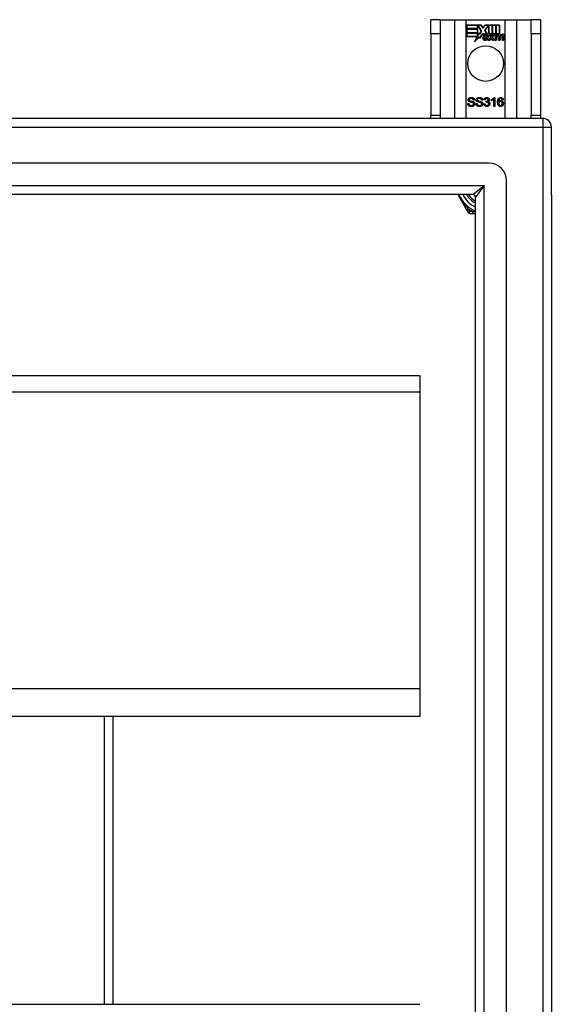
# Model space of a CAD drawing. Header units: inches. Extents: x 96 to 240, y 67 to 108.
# Tile 33 of 33: x 234 to 240, y 97 to 108. Entities that reach past the tile are written whole.
import ezdxf

# ---------------------------------------------------------------- set-up
doc = ezdxf.new("R2010")
doc.units = ezdxf.units.IN
doc.header["$MEASUREMENT"] = 0
doc.layers.add('Visible Edges(ANSI)', color=7, linetype='Continuous', lineweight=25)
doc.layers.add('Visible Tangent Edges(ANSI)', color=7, linetype='Continuous', lineweight=25)

msp = doc.modelspace()

# ---------------------------------------------------------------- linework, layer by layer
at = {"layer": 'Visible Edges(ANSI)'}
for p, q in [((238.838, 107.827), (238.733, 107.827)), ((238.733, 107.671), (238.733, 107.827)), ((238.838, 107.827), (238.838, 107.671)), ((238.838, 107.827), (239.002, 107.827)), ((239.002, 107.827), (239.136, 107.827)), ((239.136, 107.827), (239.579, 107.827)), ((239.141, 107.725), (239.141, 107.765)), ((239.141, 107.765), (239.309, 107.765)), ((239.142, 107.764), (239.142, 107.726)), ((239.308, 107.764), (239.142, 107.764)), ((239.264, 107.726), (239.264, 107.76)), ((239.264, 107.76), (239.269, 107.76)), ((239.268, 107.759), (239.265, 107.759)), ((239.265, 107.759), (239.265, 107.725)), ((239.311, 107.697), (239.268, 107.759)), ((239.269, 107.76), (239.312, 107.697)), ((239.331, 107.731), (239.308, 107.764)), ((239.309, 107.765), (239.331, 107.732)), ((239.331, 107.732), (239.348, 107.765)), ((239.349, 107.764), (239.331, 107.731)), ((239.348, 107.765), (239.432, 107.765)), ((239.348, 107.702), (239.391, 107.76)), ((239.391, 107.759), (239.348, 107.702)), ((239.431, 107.764), (239.349, 107.764)), ((239.391, 107.76), (239.395, 107.76)), ((239.394, 107.759), (239.391, 107.759)), ((239.394, 107.664), (239.394, 107.759)), ((239.395, 107.76), (239.395, 107.665)), ((239.431, 107.646), (239.431, 107.764)), ((239.432, 107.765), (239.432, 107.642)), ((239.437, 107.651), (239.437, 107.765)), ((239.437, 107.765), (239.474, 107.765)), ((239.438, 107.764), (239.438, 107.653)), ((239.473, 107.764), (239.438, 107.764)), ((239.473, 107.665), (239.473, 107.764)), ((239.474, 107.765), (239.474, 107.664)), ((239.479, 107.664), (239.479, 107.765)), ((239.479, 107.765), (239.516, 107.765)), ((239.48, 107.764), (239.48, 107.665)), ((239.516, 107.764), (239.48, 107.764)), ((239.516, 107.765), (239.516, 107.666)), ((239.516, 107.666), (239.516, 107.764)), ((239.579, 107.827), (239.713, 107.827)), ((239.713, 107.827), (239.878, 107.827)), ((239.878, 107.671), (239.878, 107.827)), ((239.983, 107.827), (239.878, 107.827)), ((239.983, 107.827), (239.983, 107.671)), ((238.733, 107.671), (238.733, 106.733)), ((238.838, 107.671), (238.838, 106.733)), ((239.265, 107.725), (239.141, 107.725)), ((239.141, 107.679), (239.141, 107.72)), ((239.141, 107.72), (239.265, 107.72)), ((239.265, 107.679), (239.141, 107.679)), ((239.141, 107.634), (239.141, 107.674)), ((239.141, 107.674), (239.265, 107.674)), ((239.142, 107.726), (239.264, 107.726)), ((239.142, 107.719), (239.142, 107.68)), ((239.264, 107.719), (239.142, 107.719)), ((239.142, 107.68), (239.264, 107.68)), ((239.264, 107.673), (239.142, 107.673)), ((239.142, 107.673), (239.142, 107.634)), ((239.264, 107.68), (239.264, 107.719)), ((239.264, 107.639), (239.264, 107.673)), ((239.265, 107.72), (239.265, 107.679)), ((239.265, 107.674), (239.265, 107.639)), ((239.265, 107.639), (239.266, 107.639)), ((239.266, 107.639), (239.284, 107.675)), ((239.284, 107.672), (239.266, 107.639)), ((239.284, 107.675), (239.286, 107.662)), ((239.286, 107.66), (239.284, 107.672)), ((239.286, 107.662), (239.311, 107.697)), ((239.312, 107.697), (239.286, 107.66)), ((239.289, 107.616), (239.328, 107.671)), ((239.328, 107.669), (239.289, 107.614)), ((239.328, 107.671), (239.337, 107.656)), ((239.337, 107.655), (239.328, 107.669)), ((239.348, 107.702), (239.374, 107.665)), ((239.373, 107.666), (239.348, 107.702)), ((239.422, 107.664), (239.394, 107.664)), ((239.395, 107.665), (239.423, 107.665)), ((239.416, 107.627), (239.399, 107.66)), ((239.399, 107.66), (239.419, 107.66)), ((239.4, 107.66), (239.417, 107.627)), ((239.419, 107.66), (239.4, 107.66)), ((239.419, 107.66), (239.429, 107.637)), ((239.429, 107.637), (239.419, 107.66)), ((239.432, 107.642), (239.422, 107.664)), ((239.423, 107.665), (239.431, 107.646)), ((239.432, 107.637), (239.448, 107.66)), ((239.449, 107.66), (239.432, 107.637)), ((239.446, 107.664), (239.437, 107.651)), ((239.438, 107.653), (239.446, 107.665)), ((239.469, 107.66), (239.438, 107.627)), ((239.438, 107.627), (239.467, 107.66)), ((239.446, 107.665), (239.473, 107.665)), ((239.474, 107.664), (239.446, 107.664)), ((239.448, 107.66), (239.469, 107.66)), ((239.467, 107.66), (239.449, 107.66)), ((239.464, 107.592), (239.476, 107.66)), ((239.477, 107.66), (239.465, 107.593)), ((239.476, 107.66), (239.49, 107.66)), ((239.489, 107.66), (239.477, 107.66)), ((239.495, 107.664), (239.479, 107.664)), ((239.48, 107.665), (239.496, 107.665)), ((239.488, 107.648), (239.489, 107.66)), ((239.493, 107.648), (239.488, 107.648)), ((239.49, 107.66), (239.489, 107.648)), ((239.489, 107.648), (239.493, 107.648)), ((239.494, 107.656), (239.495, 107.664)), ((239.496, 107.665), (239.495, 107.658)), ((239.878, 107.671), (239.878, 106.733)), ((239.983, 107.671), (239.983, 106.733)), ((239.263, 107.634), (239.141, 107.634)), ((239.142, 107.634), (239.264, 107.634)), ((239.232, 107.574), (239.263, 107.634)), ((239.286, 107.632), (239.232, 107.574)), ((239.264, 107.634), (239.235, 107.578)), ((239.235, 107.578), (239.287, 107.633)), ((239.266, 107.639), (239.264, 107.639)), ((239.289, 107.614), (239.286, 107.632)), ((239.287, 107.633), (239.289, 107.616)), ((239.387, 107.622), (239.341, 107.622)), ((239.341, 107.622), (239.387, 107.622)), ((239.374, 107.632), (239.342, 107.632)), ((239.343, 107.633), (239.373, 107.633)), ((239.378, 107.596), (239.378, 107.606)), ((239.379, 107.607), (239.379, 107.595)), ((239.386, 107.592), (239.416, 107.627)), ((239.406, 107.592), (239.386, 107.592)), ((239.417, 107.627), (239.387, 107.593)), ((239.387, 107.593), (239.405, 107.593)), ((239.405, 107.593), (239.422, 107.617)), ((239.423, 107.616), (239.406, 107.592)), ((239.422, 107.617), (239.426, 107.617)), ((239.426, 107.616), (239.423, 107.616)), ((239.426, 107.617), (239.436, 107.593)), ((239.435, 107.592), (239.426, 107.616)), ((239.429, 107.637), (239.432, 107.637)), ((239.432, 107.637), (239.429, 107.637)), ((239.455, 107.592), (239.435, 107.592)), ((239.436, 107.593), (239.454, 107.593)), ((239.438, 107.627), (239.455, 107.592)), ((239.454, 107.593), (239.438, 107.627)), ((239.48, 107.592), (239.464, 107.592)), ((239.465, 107.593), (239.48, 107.593)), ((239.485, 107.62), (239.48, 107.592)), ((239.48, 107.593), (239.485, 107.62)), ((239.506, 107.592), (239.514, 107.635)), ((239.523, 107.592), (239.506, 107.592)), ((239.515, 107.635), (239.507, 107.593)), ((239.507, 107.593), (239.522, 107.593)), ((239.522, 107.593), (239.527, 107.62)), ((239.528, 107.62), (239.523, 107.592)), ((239.548, 107.592), (239.556, 107.635)), ((239.565, 107.592), (239.548, 107.592)), ((239.557, 107.635), (239.549, 107.593)), ((239.549, 107.593), (239.564, 107.593)), ((239.564, 107.593), (239.572, 107.635)), ((239.573, 107.635), (239.565, 107.592)), ((239.154, 106.872), (239.167, 106.873)), ((239.231, 106.911), (239.218, 106.91)), ((239.247, 106.872), (239.26, 106.873)), ((239.324, 106.911), (239.311, 106.91)), ((239.34, 106.866), (239.353, 106.868)), ((239.354, 106.912), (239.341, 106.914)), ((239.364, 106.887), (239.366, 106.898)), ((239.427, 106.903), (239.427, 106.915)), ((239.452, 106.839), (239.452, 106.918)), ((239.456, 106.94), (239.464, 106.94)), ((239.464, 106.94), (239.464, 106.839)), ((239.559, 106.915), (239.547, 106.914)), ((239.464, 106.839), (239.452, 106.839)), ((240.009, 106.702), (168.207, 106.702)), ((238.733, 106.702), (238.733, 106.733)), ((238.838, 106.733), (238.838, 106.702)), ((239.878, 106.702), (239.878, 106.733)), ((239.983, 106.733), (239.983, 106.702)), ((240.108, 105.828), (240.108, 106.603)), ((239.399, 106.19), (168.816, 106.19)), ((239.596, 68.411), (239.596, 105.993)), ((239.211, 105.836), (169.005, 105.836)), ((239.041, 105.836), (239.141, 105.661)), ((239.242, 68.599), (239.242, 105.805)), ((240.108, 105.828), (240.108, 68.576)), ((239.141, 105.661), (239.16, 105.629)), ((239.177, 105.619), (239.214, 105.619)), ((239.214, 105.619), (239.242, 105.619)), ((168.974, 103.77), (238.608, 103.77)), ((238.608, 103.77), (238.608, 103.584)), ((238.608, 103.584), (238.608, 100.199)), ((238.608, 100.199), (238.608, 99.885)), ((238.608, 99.885), (168.974, 99.885)), ((235.108, 96.603), (235.108, 99.885)), ((168.974, 96.603), (238.608, 96.603))]:
    msp.add_line(p, q, dxfattribs=at)
at = {"layer": 'Visible Edges(ANSI)', "flags": 128}
for points in [[(239.197, 106.838), (239.194, 106.838), (239.19, 106.838), (239.187, 106.838), (239.184, 106.839), (239.182, 106.839), (239.179, 106.84), (239.176, 106.841), (239.174, 106.842), (239.172, 106.843), (239.17, 106.844), (239.168, 106.845), (239.166, 106.847), (239.164, 106.848), (239.163, 106.85), (239.161, 106.852), (239.16, 106.854), (239.158, 106.856), (239.157, 106.858), (239.156, 106.86), (239.156, 106.862), (239.155, 106.864), (239.155, 106.867), (239.154, 106.869), (239.154, 106.872)], [(239.158, 106.914), (239.158, 106.915), (239.158, 106.917), (239.159, 106.919), (239.159, 106.921), (239.16, 106.923), (239.16, 106.924), (239.161, 106.926), (239.162, 106.928), (239.163, 106.929), (239.165, 106.931), (239.166, 106.932), (239.168, 106.934), (239.169, 106.935), (239.171, 106.936), (239.173, 106.937), (239.175, 106.938), (239.177, 106.939), (239.179, 106.939), (239.181, 106.94), (239.184, 106.94), (239.186, 106.941), (239.188, 106.941), (239.191, 106.941), (239.193, 106.941)], [(239.172, 106.892), (239.171, 106.893), (239.17, 106.893), (239.169, 106.894), (239.168, 106.895), (239.167, 106.895), (239.166, 106.896), (239.165, 106.897), (239.164, 106.898), (239.163, 106.899), (239.163, 106.899), (239.162, 106.9), (239.161, 106.901), (239.161, 106.902), (239.16, 106.903), (239.16, 106.904), (239.159, 106.905), (239.159, 106.906), (239.159, 106.907), (239.159, 106.908), (239.158, 106.909), (239.158, 106.91), (239.158, 106.911), (239.158, 106.912), (239.158, 106.914)], [(239.167, 106.873), (239.167, 106.871), (239.167, 106.869), (239.168, 106.867), (239.168, 106.866), (239.169, 106.864), (239.169, 106.863), (239.17, 106.862), (239.171, 106.86), (239.172, 106.859), (239.173, 106.858), (239.174, 106.857), (239.175, 106.856), (239.176, 106.855), (239.178, 106.854), (239.179, 106.853), (239.181, 106.853), (239.183, 106.852), (239.184, 106.851), (239.186, 106.851), (239.188, 106.85), (239.19, 106.85), (239.192, 106.85), (239.194, 106.85), (239.196, 106.85)], [(239.194, 106.93), (239.192, 106.929), (239.19, 106.929), (239.188, 106.929), (239.186, 106.929), (239.185, 106.929), (239.183, 106.928), (239.182, 106.928), (239.181, 106.928), (239.179, 106.927), (239.178, 106.926), (239.177, 106.926), (239.176, 106.925), (239.175, 106.924), (239.174, 106.924), (239.174, 106.923), (239.173, 106.922), (239.173, 106.921), (239.172, 106.92), (239.172, 106.919), (239.171, 106.918), (239.171, 106.917), (239.171, 106.917), (239.171, 106.916), (239.171, 106.915)], [(239.171, 106.915), (239.171, 106.914), (239.171, 106.914), (239.171, 106.913), (239.171, 106.913), (239.171, 106.912), (239.171, 106.912), (239.171, 106.912), (239.171, 106.911), (239.171, 106.911), (239.171, 106.91), (239.171, 106.91), (239.172, 106.91), (239.172, 106.909), (239.172, 106.909), (239.172, 106.908), (239.172, 106.908), (239.173, 106.908), (239.173, 106.907), (239.173, 106.907), (239.173, 106.907), (239.174, 106.907), (239.174, 106.906), (239.174, 106.906), (239.175, 106.906)], [(239.209, 106.881), (239.209, 106.881), (239.208, 106.881), (239.207, 106.882), (239.206, 106.882), (239.204, 106.882), (239.203, 106.883), (239.201, 106.883), (239.2, 106.884), (239.198, 106.884), (239.196, 106.885), (239.194, 106.885), (239.191, 106.886), (239.189, 106.886), (239.187, 106.887), (239.185, 106.887), (239.183, 106.888), (239.181, 106.888), (239.18, 106.889), (239.178, 106.889), (239.177, 106.89), (239.175, 106.89), (239.174, 106.891), (239.173, 106.891), (239.172, 106.892)], [(239.175, 106.906), (239.175, 106.905), (239.176, 106.904), (239.177, 106.904), (239.178, 106.903), (239.18, 106.903), (239.182, 106.902), (239.183, 106.902), (239.185, 106.901), (239.187, 106.9), (239.19, 106.9), (239.192, 106.899), (239.195, 106.899), (239.197, 106.898), (239.2, 106.897), (239.202, 106.897), (239.204, 106.896), (239.206, 106.896), (239.208, 106.895), (239.21, 106.895), (239.212, 106.894), (239.213, 106.894), (239.215, 106.893), (239.216, 106.893), (239.217, 106.892)], [(239.193, 106.941), (239.196, 106.941), (239.199, 106.941), (239.201, 106.941), (239.204, 106.94), (239.206, 106.94), (239.208, 106.939), (239.211, 106.938), (239.213, 106.938), (239.215, 106.937), (239.217, 106.936), (239.219, 106.934), (239.22, 106.933), (239.222, 106.932), (239.223, 106.93), (239.225, 106.929), (239.226, 106.927), (239.227, 106.925), (239.228, 106.923), (239.229, 106.922), (239.229, 106.92), (239.23, 106.918), (239.23, 106.916), (239.231, 106.913), (239.231, 106.911)], [(239.218, 106.91), (239.218, 106.912), (239.218, 106.913), (239.217, 106.915), (239.217, 106.916), (239.217, 106.917), (239.216, 106.919), (239.215, 106.92), (239.215, 106.921), (239.214, 106.922), (239.213, 106.923), (239.212, 106.924), (239.211, 106.925), (239.21, 106.925), (239.209, 106.926), (239.208, 106.927), (239.207, 106.927), (239.205, 106.928), (239.204, 106.928), (239.202, 106.929), (239.201, 106.929), (239.199, 106.929), (239.197, 106.929), (239.196, 106.929), (239.194, 106.93)], [(239.196, 106.85), (239.198, 106.85), (239.2, 106.85), (239.202, 106.85), (239.203, 106.85), (239.205, 106.85), (239.207, 106.851), (239.208, 106.851), (239.21, 106.852), (239.211, 106.852), (239.212, 106.853), (239.214, 106.854), (239.215, 106.854), (239.216, 106.855), (239.217, 106.856), (239.218, 106.857), (239.218, 106.858), (239.219, 106.859), (239.22, 106.86), (239.22, 106.861), (239.22, 106.862), (239.221, 106.863), (239.221, 106.864), (239.221, 106.865), (239.221, 106.867)], [(239.234, 106.868), (239.234, 106.866), (239.234, 106.864), (239.233, 106.862), (239.233, 106.86), (239.232, 106.858), (239.231, 106.856), (239.23, 106.854), (239.229, 106.853), (239.228, 106.851), (239.227, 106.849), (239.225, 106.848), (239.224, 106.846), (239.222, 106.845), (239.22, 106.844), (239.218, 106.843), (239.216, 106.842), (239.214, 106.841), (239.212, 106.84), (239.209, 106.839), (239.207, 106.839), (239.205, 106.838), (239.202, 106.838), (239.2, 106.838), (239.197, 106.838)], [(239.221, 106.867), (239.221, 106.867), (239.221, 106.868), (239.221, 106.869), (239.221, 106.87), (239.221, 106.87), (239.22, 106.871), (239.22, 106.872), (239.22, 106.872), (239.22, 106.873), (239.219, 106.874), (239.219, 106.874), (239.218, 106.875), (239.218, 106.875), (239.217, 106.876), (239.217, 106.876), (239.216, 106.877), (239.216, 106.878), (239.215, 106.878), (239.214, 106.879), (239.213, 106.879), (239.212, 106.879), (239.211, 106.88), (239.21, 106.88), (239.209, 106.881)], [(239.217, 106.892), (239.218, 106.891), (239.22, 106.891), (239.221, 106.89), (239.222, 106.889), (239.223, 106.888), (239.224, 106.888), (239.225, 106.887), (239.226, 106.886), (239.227, 106.885), (239.228, 106.884), (239.229, 106.883), (239.23, 106.882), (239.23, 106.881), (239.231, 106.88), (239.231, 106.879), (239.232, 106.878), (239.232, 106.876), (239.233, 106.875), (239.233, 106.874), (239.233, 106.873), (239.234, 106.872), (239.234, 106.87), (239.234, 106.869), (239.234, 106.868)], [(239.29, 106.838), (239.287, 106.838), (239.284, 106.838), (239.28, 106.838), (239.278, 106.839), (239.275, 106.839), (239.272, 106.84), (239.27, 106.841), (239.267, 106.842), (239.265, 106.843), (239.263, 106.844), (239.261, 106.845), (239.259, 106.847), (239.257, 106.848), (239.256, 106.85), (239.254, 106.852), (239.253, 106.854), (239.252, 106.856), (239.251, 106.858), (239.25, 106.86), (239.249, 106.862), (239.248, 106.864), (239.248, 106.867), (239.248, 106.869), (239.247, 106.872)], [(239.251, 106.914), (239.251, 106.915), (239.251, 106.917), (239.252, 106.919), (239.252, 106.921), (239.253, 106.923), (239.254, 106.924), (239.254, 106.926), (239.255, 106.928), (239.257, 106.929), (239.258, 106.931), (239.259, 106.932), (239.261, 106.934), (239.262, 106.935), (239.264, 106.936), (239.266, 106.937), (239.268, 106.938), (239.27, 106.939), (239.272, 106.939), (239.274, 106.94), (239.277, 106.94), (239.279, 106.941), (239.281, 106.941), (239.284, 106.941), (239.286, 106.941)], [(239.265, 106.892), (239.264, 106.893), (239.263, 106.893), (239.262, 106.894), (239.261, 106.895), (239.26, 106.895), (239.259, 106.896), (239.258, 106.897), (239.257, 106.898), (239.257, 106.899), (239.256, 106.899), (239.255, 106.9), (239.255, 106.901), (239.254, 106.902), (239.254, 106.903), (239.253, 106.904), (239.253, 106.905), (239.252, 106.906), (239.252, 106.907), (239.252, 106.908), (239.252, 106.909), (239.251, 106.91), (239.251, 106.911), (239.251, 106.912), (239.251, 106.914)], [(239.26, 106.873), (239.26, 106.871), (239.261, 106.869), (239.261, 106.867), (239.261, 106.866), (239.262, 106.864), (239.263, 106.863), (239.263, 106.862), (239.264, 106.86), (239.265, 106.859), (239.266, 106.858), (239.267, 106.857), (239.268, 106.856), (239.27, 106.855), (239.271, 106.854), (239.272, 106.853), (239.274, 106.853), (239.276, 106.852), (239.278, 106.851), (239.279, 106.851), (239.281, 106.85), (239.283, 106.85), (239.285, 106.85), (239.287, 106.85), (239.289, 106.85)], [(239.287, 106.93), (239.285, 106.929), (239.283, 106.929), (239.281, 106.929), (239.28, 106.929), (239.278, 106.929), (239.277, 106.928), (239.275, 106.928), (239.274, 106.928), (239.273, 106.927), (239.271, 106.926), (239.27, 106.926), (239.269, 106.925), (239.269, 106.924), (239.268, 106.924), (239.267, 106.923), (239.266, 106.922), (239.266, 106.921), (239.265, 106.92), (239.265, 106.919), (239.264, 106.918), (239.264, 106.917), (239.264, 106.917), (239.264, 106.916), (239.264, 106.915)], [(239.264, 106.915), (239.264, 106.914), (239.264, 106.914), (239.264, 106.913), (239.264, 106.913), (239.264, 106.912), (239.264, 106.912), (239.264, 106.912), (239.264, 106.911), (239.264, 106.911), (239.265, 106.91), (239.265, 106.91), (239.265, 106.91), (239.265, 106.909), (239.265, 106.909), (239.265, 106.908), (239.266, 106.908), (239.266, 106.908), (239.266, 106.907), (239.266, 106.907), (239.267, 106.907), (239.267, 106.907), (239.267, 106.906), (239.267, 106.906), (239.268, 106.906)], [(239.303, 106.881), (239.302, 106.881), (239.301, 106.881), (239.3, 106.882), (239.299, 106.882), (239.298, 106.882), (239.296, 106.883), (239.295, 106.883), (239.293, 106.884), (239.291, 106.884), (239.289, 106.885), (239.287, 106.885), (239.285, 106.886), (239.282, 106.886), (239.28, 106.887), (239.278, 106.887), (239.276, 106.888), (239.275, 106.888), (239.273, 106.889), (239.271, 106.889), (239.27, 106.89), (239.269, 106.89), (239.267, 106.891), (239.266, 106.891), (239.265, 106.892)], [(239.268, 106.906), (239.268, 106.905), (239.269, 106.904), (239.27, 106.904), (239.272, 106.903), (239.273, 106.903), (239.275, 106.902), (239.276, 106.902), (239.278, 106.901), (239.281, 106.9), (239.283, 106.9), (239.285, 106.899), (239.288, 106.899), (239.29, 106.898), (239.293, 106.897), (239.295, 106.897), (239.298, 106.896), (239.3, 106.896), (239.301, 106.895), (239.303, 106.895), (239.305, 106.894), (239.306, 106.894), (239.308, 106.893), (239.309, 106.893), (239.31, 106.892)], [(239.286, 106.941), (239.289, 106.941), (239.292, 106.941), (239.294, 106.941), (239.297, 106.94), (239.299, 106.94), (239.302, 106.939), (239.304, 106.938), (239.306, 106.938), (239.308, 106.937), (239.31, 106.936), (239.312, 106.934), (239.314, 106.933), (239.315, 106.932), (239.317, 106.93), (239.318, 106.929), (239.319, 106.927), (239.32, 106.925), (239.321, 106.923), (239.322, 106.922), (239.323, 106.92), (239.323, 106.918), (239.324, 106.916), (239.324, 106.913), (239.324, 106.911)], [(239.311, 106.91), (239.311, 106.912), (239.311, 106.913), (239.311, 106.915), (239.31, 106.916), (239.31, 106.917), (239.309, 106.919), (239.309, 106.92), (239.308, 106.921), (239.307, 106.922), (239.306, 106.923), (239.305, 106.924), (239.304, 106.925), (239.303, 106.925), (239.302, 106.926), (239.301, 106.927), (239.3, 106.927), (239.299, 106.928), (239.297, 106.928), (239.296, 106.929), (239.294, 106.929), (239.292, 106.929), (239.291, 106.929), (239.289, 106.929), (239.287, 106.93)], [(239.289, 106.85), (239.291, 106.85), (239.293, 106.85), (239.295, 106.85), (239.297, 106.85), (239.298, 106.85), (239.3, 106.851), (239.301, 106.851), (239.303, 106.852), (239.304, 106.852), (239.306, 106.853), (239.307, 106.854), (239.308, 106.854), (239.309, 106.855), (239.31, 106.856), (239.311, 106.857), (239.312, 106.858), (239.312, 106.859), (239.313, 106.86), (239.313, 106.861), (239.314, 106.862), (239.314, 106.863), (239.314, 106.864), (239.314, 106.865), (239.314, 106.867)], [(239.327, 106.868), (239.327, 106.866), (239.327, 106.864), (239.326, 106.862), (239.326, 106.86), (239.325, 106.858), (239.324, 106.856), (239.324, 106.854), (239.322, 106.853), (239.321, 106.851), (239.32, 106.849), (239.318, 106.848), (239.317, 106.846), (239.315, 106.845), (239.313, 106.844), (239.311, 106.843), (239.309, 106.842), (239.307, 106.841), (239.305, 106.84), (239.303, 106.839), (239.3, 106.839), (239.298, 106.838), (239.295, 106.838), (239.293, 106.838), (239.29, 106.838)], [(239.314, 106.867), (239.314, 106.867), (239.314, 106.868), (239.314, 106.869), (239.314, 106.87), (239.314, 106.87), (239.314, 106.871), (239.313, 106.872), (239.313, 106.872), (239.313, 106.873), (239.312, 106.874), (239.312, 106.874), (239.312, 106.875), (239.311, 106.875), (239.311, 106.876), (239.31, 106.876), (239.309, 106.877), (239.309, 106.878), (239.308, 106.878), (239.307, 106.879), (239.306, 106.879), (239.306, 106.879), (239.305, 106.88), (239.304, 106.88), (239.303, 106.881)], [(239.31, 106.892), (239.311, 106.891), (239.313, 106.891), (239.314, 106.89), (239.315, 106.889), (239.317, 106.888), (239.318, 106.888), (239.319, 106.887), (239.32, 106.886), (239.321, 106.885), (239.321, 106.884), (239.322, 106.883), (239.323, 106.882), (239.324, 106.881), (239.324, 106.88), (239.325, 106.879), (239.325, 106.878), (239.326, 106.876), (239.326, 106.875), (239.326, 106.874), (239.327, 106.873), (239.327, 106.872), (239.327, 106.87), (239.327, 106.869), (239.327, 106.868)], [(239.372, 106.838), (239.37, 106.838), (239.368, 106.838), (239.366, 106.838), (239.364, 106.839), (239.362, 106.839), (239.36, 106.84), (239.358, 106.84), (239.356, 106.841), (239.355, 106.842), (239.353, 106.843), (239.352, 106.844), (239.35, 106.846), (239.349, 106.847), (239.347, 106.848), (239.346, 106.85), (239.345, 106.851), (239.344, 106.853), (239.343, 106.855), (239.343, 106.856), (239.342, 106.858), (239.341, 106.86), (239.341, 106.862), (239.34, 106.864), (239.34, 106.866)], [(239.341, 106.914), (239.342, 106.916), (239.342, 106.918), (239.343, 106.92), (239.344, 106.922), (239.344, 106.923), (239.345, 106.925), (239.346, 106.926), (239.347, 106.928), (239.348, 106.929), (239.349, 106.931), (239.35, 106.932), (239.352, 106.933), (239.353, 106.934), (239.354, 106.935), (239.356, 106.936), (239.357, 106.937), (239.359, 106.938), (239.361, 106.938), (239.362, 106.939), (239.364, 106.939), (239.366, 106.939), (239.368, 106.94), (239.37, 106.94), (239.372, 106.94)], [(239.353, 106.868), (239.353, 106.866), (239.353, 106.864), (239.354, 106.863), (239.354, 106.861), (239.355, 106.86), (239.355, 106.859), (239.356, 106.857), (239.357, 106.856), (239.357, 106.855), (239.358, 106.854), (239.359, 106.853), (239.36, 106.853), (239.361, 106.852), (239.361, 106.851), (239.362, 106.85), (239.363, 106.85), (239.364, 106.849), (239.365, 106.849), (239.366, 106.849), (239.367, 106.848), (239.369, 106.848), (239.37, 106.848), (239.371, 106.848), (239.372, 106.848)], [(239.372, 106.93), (239.371, 106.93), (239.369, 106.93), (239.368, 106.929), (239.367, 106.929), (239.366, 106.929), (239.365, 106.929), (239.364, 106.928), (239.363, 106.928), (239.362, 106.927), (239.362, 106.927), (239.361, 106.926), (239.36, 106.925), (239.359, 106.924), (239.358, 106.924), (239.358, 106.923), (239.357, 106.922), (239.356, 106.921), (239.356, 106.92), (239.355, 106.918), (239.355, 106.917), (239.355, 106.916), (239.354, 106.915), (239.354, 106.913), (239.354, 106.912)], [(239.373, 106.888), (239.373, 106.888), (239.373, 106.888), (239.372, 106.888), (239.372, 106.888), (239.372, 106.888), (239.371, 106.888), (239.371, 106.888), (239.371, 106.888), (239.37, 106.888), (239.37, 106.888), (239.37, 106.888), (239.369, 106.888), (239.369, 106.888), (239.368, 106.888), (239.368, 106.888), (239.368, 106.888), (239.367, 106.888), (239.367, 106.887), (239.367, 106.887), (239.366, 106.887), (239.366, 106.887), (239.365, 106.887), (239.365, 106.887), (239.364, 106.887)], [(239.366, 106.898), (239.366, 106.898), (239.366, 106.898), (239.366, 106.898), (239.366, 106.898), (239.366, 106.897), (239.366, 106.897), (239.366, 106.897), (239.367, 106.897), (239.367, 106.897), (239.367, 106.897), (239.367, 106.897), (239.367, 106.897), (239.367, 106.897), (239.367, 106.897), (239.367, 106.897), (239.367, 106.897), (239.367, 106.897), (239.367, 106.897), (239.367, 106.897), (239.368, 106.897), (239.368, 106.897), (239.368, 106.897), (239.368, 106.897), (239.368, 106.897)], [(239.368, 106.897), (239.369, 106.897), (239.37, 106.898), (239.372, 106.898), (239.373, 106.898), (239.374, 106.898), (239.375, 106.898), (239.376, 106.899), (239.378, 106.899), (239.379, 106.9), (239.38, 106.9), (239.381, 106.901), (239.382, 106.902), (239.383, 106.902), (239.384, 106.903), (239.385, 106.904), (239.385, 106.905), (239.386, 106.906), (239.387, 106.907), (239.387, 106.908), (239.387, 106.909), (239.388, 106.91), (239.388, 106.911), (239.388, 106.913), (239.388, 106.914)], [(239.372, 106.94), (239.374, 106.94), (239.376, 106.94), (239.378, 106.939), (239.379, 106.939), (239.381, 106.938), (239.383, 106.938), (239.385, 106.937), (239.387, 106.936), (239.388, 106.935), (239.39, 106.934), (239.391, 106.933), (239.393, 106.932), (239.394, 106.931), (239.395, 106.93), (239.396, 106.928), (239.397, 106.927), (239.398, 106.925), (239.399, 106.924), (239.399, 106.922), (239.4, 106.921), (239.4, 106.919), (239.401, 106.917), (239.401, 106.916), (239.401, 106.914)], [(239.388, 106.914), (239.388, 106.915), (239.388, 106.916), (239.388, 106.917), (239.388, 106.918), (239.387, 106.919), (239.387, 106.92), (239.387, 106.921), (239.386, 106.922), (239.386, 106.923), (239.385, 106.924), (239.384, 106.925), (239.384, 106.925), (239.383, 106.926), (239.382, 106.927), (239.381, 106.927), (239.38, 106.928), (239.379, 106.928), (239.378, 106.929), (239.377, 106.929), (239.376, 106.929), (239.375, 106.929), (239.374, 106.93), (239.373, 106.93), (239.372, 106.93)], [(239.406, 106.869), (239.406, 106.867), (239.405, 106.865), (239.405, 106.863), (239.405, 106.861), (239.404, 106.859), (239.403, 106.857), (239.402, 106.855), (239.401, 106.853), (239.4, 106.852), (239.399, 106.85), (239.398, 106.848), (239.396, 106.847), (239.395, 106.845), (239.393, 106.844), (239.391, 106.843), (239.389, 106.842), (239.387, 106.841), (239.385, 106.84), (239.383, 106.839), (239.381, 106.839), (239.379, 106.838), (239.377, 106.838), (239.374, 106.838), (239.372, 106.838)], [(239.372, 106.848), (239.374, 106.848), (239.375, 106.848), (239.376, 106.848), (239.378, 106.849), (239.379, 106.849), (239.38, 106.849), (239.381, 106.85), (239.382, 106.851), (239.384, 106.851), (239.385, 106.852), (239.386, 106.853), (239.387, 106.854), (239.388, 106.855), (239.389, 106.856), (239.389, 106.857), (239.39, 106.858), (239.391, 106.859), (239.391, 106.861), (239.392, 106.862), (239.392, 106.863), (239.392, 106.865), (239.393, 106.866), (239.393, 106.867), (239.393, 106.869)], [(239.393, 106.869), (239.393, 106.87), (239.393, 106.872), (239.392, 106.873), (239.392, 106.874), (239.392, 106.875), (239.391, 106.877), (239.391, 106.878), (239.39, 106.879), (239.39, 106.88), (239.389, 106.881), (239.388, 106.882), (239.387, 106.883), (239.386, 106.884), (239.385, 106.884), (239.384, 106.885), (239.383, 106.886), (239.382, 106.886), (239.381, 106.887), (239.38, 106.887), (239.378, 106.888), (239.377, 106.888), (239.376, 106.888), (239.374, 106.888), (239.373, 106.888)], [(239.401, 106.914), (239.401, 106.913), (239.401, 106.912), (239.401, 106.911), (239.4, 106.91), (239.4, 106.909), (239.4, 106.908), (239.4, 106.907), (239.399, 106.906), (239.399, 106.905), (239.398, 106.904), (239.398, 106.903), (239.397, 106.902), (239.397, 106.901), (239.396, 106.9), (239.395, 106.9), (239.395, 106.899), (239.394, 106.898), (239.393, 106.897), (239.392, 106.897), (239.391, 106.896), (239.39, 106.895), (239.389, 106.895), (239.388, 106.894), (239.387, 106.894)], [(239.387, 106.894), (239.388, 106.893), (239.39, 106.893), (239.391, 106.892), (239.393, 106.892), (239.394, 106.891), (239.395, 106.89), (239.396, 106.89), (239.397, 106.889), (239.398, 106.888), (239.399, 106.887), (239.4, 106.886), (239.401, 106.885), (239.402, 106.884), (239.402, 106.883), (239.403, 106.882), (239.404, 106.88), (239.404, 106.879), (239.404, 106.878), (239.405, 106.877), (239.405, 106.875), (239.405, 106.874), (239.406, 106.872), (239.406, 106.871), (239.406, 106.869)], [(239.427, 106.915), (239.429, 106.916), (239.431, 106.916), (239.432, 106.917), (239.434, 106.918), (239.435, 106.919), (239.437, 106.92), (239.438, 106.921), (239.44, 106.922), (239.441, 106.923), (239.443, 106.924), (239.444, 106.925), (239.445, 106.926), (239.446, 106.928), (239.448, 106.929), (239.449, 106.93), (239.45, 106.931), (239.451, 106.932), (239.452, 106.933), (239.453, 106.934), (239.453, 106.935), (239.454, 106.937), (239.455, 106.938), (239.456, 106.939), (239.456, 106.94)], [(239.452, 106.918), (239.451, 106.917), (239.45, 106.916), (239.449, 106.916), (239.448, 106.915), (239.448, 106.914), (239.447, 106.913), (239.446, 106.913), (239.445, 106.912), (239.444, 106.911), (239.442, 106.911), (239.441, 106.91), (239.44, 106.909), (239.439, 106.909), (239.438, 106.908), (239.437, 106.907), (239.435, 106.907), (239.434, 106.906), (239.433, 106.906), (239.432, 106.905), (239.431, 106.905), (239.43, 106.904), (239.429, 106.904), (239.428, 106.903), (239.427, 106.903)], [(239.495, 106.886), (239.495, 106.889), (239.495, 106.891), (239.495, 106.893), (239.495, 106.895), (239.495, 106.898), (239.496, 106.9), (239.496, 106.902), (239.496, 106.904), (239.496, 106.906), (239.497, 106.908), (239.497, 106.909), (239.498, 106.911), (239.498, 106.913), (239.499, 106.915), (239.499, 106.916), (239.5, 106.918), (239.5, 106.919), (239.501, 106.921), (239.502, 106.922), (239.502, 106.924), (239.503, 106.925), (239.504, 106.926), (239.505, 106.927), (239.506, 106.928)], [(239.53, 106.838), (239.527, 106.838), (239.525, 106.838), (239.522, 106.838), (239.52, 106.839), (239.518, 106.84), (239.516, 106.841), (239.514, 106.842), (239.512, 106.843), (239.51, 106.844), (239.508, 106.846), (239.506, 106.847), (239.505, 106.849), (239.503, 106.851), (239.502, 106.853), (239.5, 106.856), (239.499, 106.858), (239.498, 106.861), (239.497, 106.864), (239.497, 106.867), (239.496, 106.871), (239.496, 106.874), (239.495, 106.878), (239.495, 106.882), (239.495, 106.886)], [(239.506, 106.928), (239.506, 106.929), (239.507, 106.93), (239.508, 106.931), (239.509, 106.932), (239.51, 106.933), (239.511, 106.933), (239.512, 106.934), (239.513, 106.935), (239.514, 106.935), (239.515, 106.936), (239.516, 106.936), (239.517, 106.937), (239.518, 106.937), (239.519, 106.938), (239.52, 106.938), (239.521, 106.939), (239.522, 106.939), (239.523, 106.939), (239.525, 106.939), (239.526, 106.94), (239.527, 106.94), (239.528, 106.94), (239.53, 106.94), (239.531, 106.94)], [(239.52, 106.926), (239.519, 106.926), (239.518, 106.925), (239.517, 106.924), (239.516, 106.923), (239.515, 106.922), (239.515, 106.921), (239.514, 106.92), (239.513, 106.919), (239.512, 106.918), (239.512, 106.917), (239.511, 106.915), (239.511, 106.914), (239.51, 106.913), (239.51, 106.911), (239.509, 106.91), (239.509, 106.908), (239.508, 106.906), (239.508, 106.904), (239.508, 106.902), (239.508, 106.9), (239.507, 106.898), (239.507, 106.896), (239.507, 106.893), (239.507, 106.891)], [(239.507, 106.891), (239.508, 106.892), (239.509, 106.893), (239.509, 106.894), (239.51, 106.895), (239.511, 106.896), (239.512, 106.897), (239.513, 106.898), (239.514, 106.898), (239.515, 106.899), (239.516, 106.9), (239.517, 106.9), (239.518, 106.901), (239.519, 106.902), (239.52, 106.902), (239.521, 106.902), (239.522, 106.903), (239.523, 106.903), (239.525, 106.903), (239.526, 106.904), (239.527, 106.904), (239.528, 106.904), (239.529, 106.904), (239.53, 106.904), (239.531, 106.904)], [(239.529, 106.893), (239.528, 106.893), (239.526, 106.893), (239.525, 106.893), (239.524, 106.893), (239.522, 106.892), (239.521, 106.892), (239.52, 106.891), (239.519, 106.891), (239.518, 106.89), (239.517, 106.889), (239.516, 106.888), (239.515, 106.887), (239.514, 106.886), (239.513, 106.885), (239.512, 106.884), (239.512, 106.883), (239.511, 106.882), (239.511, 106.881), (239.51, 106.879), (239.51, 106.878), (239.509, 106.876), (239.509, 106.875), (239.509, 106.873), (239.509, 106.872)], [(239.509, 106.872), (239.509, 106.87), (239.509, 106.869), (239.509, 106.867), (239.51, 106.866), (239.51, 106.864), (239.511, 106.863), (239.511, 106.861), (239.512, 106.86), (239.512, 106.858), (239.513, 106.857), (239.514, 106.856), (239.515, 106.855), (239.516, 106.854), (239.517, 106.853), (239.518, 106.852), (239.519, 106.851), (239.52, 106.85), (239.522, 106.85), (239.523, 106.849), (239.524, 106.849), (239.525, 106.848), (239.527, 106.848), (239.528, 106.848), (239.529, 106.848)], [(239.53, 106.93), (239.53, 106.93), (239.529, 106.93), (239.529, 106.93), (239.528, 106.93), (239.528, 106.93), (239.527, 106.93), (239.527, 106.929), (239.526, 106.929), (239.526, 106.929), (239.525, 106.929), (239.525, 106.929), (239.525, 106.929), (239.524, 106.929), (239.524, 106.929), (239.523, 106.928), (239.523, 106.928), (239.523, 106.928), (239.522, 106.928), (239.522, 106.928), (239.521, 106.927), (239.521, 106.927), (239.521, 106.927), (239.52, 106.927), (239.52, 106.926)], [(239.548, 106.871), (239.548, 106.873), (239.548, 106.874), (239.548, 106.876), (239.548, 106.878), (239.547, 106.879), (239.547, 106.88), (239.547, 106.882), (239.546, 106.883), (239.545, 106.884), (239.545, 106.885), (239.544, 106.886), (239.543, 106.887), (239.542, 106.888), (239.541, 106.889), (239.54, 106.89), (239.539, 106.891), (239.538, 106.891), (239.537, 106.892), (239.535, 106.892), (239.534, 106.893), (239.533, 106.893), (239.532, 106.893), (239.53, 106.893), (239.529, 106.893)], [(239.529, 106.848), (239.531, 106.848), (239.532, 106.848), (239.533, 106.848), (239.534, 106.849), (239.536, 106.849), (239.537, 106.849), (239.538, 106.85), (239.539, 106.851), (239.54, 106.851), (239.541, 106.852), (239.542, 106.853), (239.543, 106.854), (239.544, 106.855), (239.545, 106.856), (239.545, 106.858), (239.546, 106.859), (239.547, 106.86), (239.547, 106.862), (239.547, 106.863), (239.548, 106.864), (239.548, 106.866), (239.548, 106.868), (239.548, 106.869), (239.548, 106.871)], [(239.542, 106.925), (239.542, 106.925), (239.542, 106.925), (239.541, 106.926), (239.541, 106.926), (239.54, 106.926), (239.54, 106.927), (239.539, 106.927), (239.539, 106.927), (239.538, 106.928), (239.538, 106.928), (239.537, 106.928), (239.537, 106.928), (239.536, 106.929), (239.536, 106.929), (239.535, 106.929), (239.535, 106.929), (239.534, 106.929), (239.534, 106.929), (239.533, 106.93), (239.532, 106.93), (239.532, 106.93), (239.531, 106.93), (239.531, 106.93), (239.53, 106.93)], [(239.561, 106.872), (239.561, 106.87), (239.561, 106.867), (239.56, 106.865), (239.56, 106.863), (239.559, 106.861), (239.559, 106.859), (239.558, 106.856), (239.557, 106.854), (239.556, 106.852), (239.555, 106.851), (239.553, 106.849), (239.552, 106.847), (239.551, 106.846), (239.549, 106.844), (239.548, 106.843), (239.546, 106.842), (239.544, 106.841), (239.542, 106.84), (239.54, 106.839), (239.538, 106.839), (239.536, 106.838), (239.534, 106.838), (239.532, 106.838), (239.53, 106.838)], [(239.531, 106.94), (239.533, 106.94), (239.535, 106.94), (239.537, 106.939), (239.538, 106.939), (239.54, 106.939), (239.542, 106.938), (239.543, 106.938), (239.545, 106.937), (239.546, 106.936), (239.548, 106.935), (239.549, 106.934), (239.55, 106.933), (239.551, 106.932), (239.553, 106.931), (239.554, 106.93), (239.555, 106.928), (239.555, 106.927), (239.556, 106.925), (239.557, 106.924), (239.558, 106.922), (239.558, 106.92), (239.559, 106.919), (239.559, 106.917), (239.559, 106.915)], [(239.531, 106.904), (239.533, 106.904), (239.535, 106.904), (239.537, 106.904), (239.539, 106.903), (239.541, 106.903), (239.543, 106.902), (239.545, 106.901), (239.546, 106.9), (239.548, 106.899), (239.549, 106.898), (239.551, 106.897), (239.552, 106.895), (239.554, 106.894), (239.555, 106.892), (239.556, 106.89), (239.557, 106.889), (239.558, 106.887), (239.559, 106.885), (239.56, 106.883), (239.56, 106.881), (239.561, 106.879), (239.561, 106.877), (239.561, 106.874), (239.561, 106.872)], [(239.547, 106.914), (239.547, 106.915), (239.547, 106.915), (239.547, 106.916), (239.547, 106.916), (239.546, 106.917), (239.546, 106.917), (239.546, 106.918), (239.546, 106.918), (239.546, 106.919), (239.545, 106.919), (239.545, 106.92), (239.545, 106.92), (239.545, 106.921), (239.545, 106.921), (239.544, 106.921), (239.544, 106.922), (239.544, 106.922), (239.544, 106.923), (239.544, 106.923), (239.543, 106.923), (239.543, 106.924), (239.543, 106.924), (239.543, 106.924), (239.542, 106.925)]]:
    msp.add_lwpolyline(points, dxfattribs=at)
at = {"layer": 'Visible Edges(ANSI)'}
msp.add_circle((239.358, 107.327), 0.203, dxfattribs=at)
for centre, radius, start, end in [((239.374, 107.616), 0.0498, 134.1684, 176.5646), ((239.374, 107.616), 0.049, 134.1684, 176.5646), ((239.365, 107.625), 0.042, 79.6582, 131.9139), ((239.365, 107.625), 0.0412, 77.079, 133.1785), ((239.365, 107.625), 0.0374, 80.4085, 134.1684), ((239.365, 107.625), 0.0366, 80.3604, 134.1684), ((239.364, 107.63), 0.0217, 109.3797, 175.226), ((239.364, 107.63), 0.021, 109.3797, 172.9975), ((239.362, 107.637), 0.0144, 51.1652, 109.3797), ((239.362, 107.637), 0.0137, 51.1652, 109.3797), ((239.363, 107.639), 0.0119, 331.4547, 51.1652), ((239.37, 107.643), 0.019, 23.8445, 85.0802), ((239.37, 107.643), 0.0183, 23.8445, 85.1757), ((239.363, 107.639), 0.0127, 329.421, 51.1652), ((239.355, 107.636), 0.0345, 336.9643, 23.8445), ((239.355, 107.636), 0.0353, 336.1555, 23.8445), ((239.543, 107.61), 0.0589, 147.5992, 170), ((239.543, 107.61), 0.0581, 147.5992, 170), ((239.518, 107.632), 0.03, 89.4776, 147.4114), ((239.518, 107.632), 0.0293, 89.4776, 148.2123), ((239.507, 107.633), 0.0165, 96.03, 147.5992), ((239.516, 107.636), 0.03, 88.7952, 136.5849), ((239.507, 107.633), 0.0157, 96.03, 147.5992), ((239.516, 107.636), 0.0307, 90.2222, 132.7339), ((239.506, 107.641), 0.0075, 23.5571, 96.03), ((239.506, 107.641), 0.00825, 23.5571, 96.03), ((239.499, 107.638), 0.0154, 350, 23.5571), ((239.499, 107.638), 0.0161, 350, 23.5571), ((239.518, 107.65), 0.0127, 16.9928, 89.4776), ((239.518, 107.65), 0.0119, 16.9928, 89.4776), ((239.585, 107.611), 0.0589, 148.5524, 170.8204), ((239.585, 107.611), 0.0581, 148.5584, 170.8257), ((239.496, 107.643), 0.036, 3.6169, 16.9928), ((239.496, 107.643), 0.0353, 357.7769, 16.9928), ((239.559, 107.631), 0.0299, 89.6788, 160.8136), ((239.559, 107.631), 0.0307, 89.6788, 153.9508), ((239.549, 107.633), 0.0165, 96.1027, 147.6301), ((239.549, 107.633), 0.0157, 96.1027, 147.6083), ((239.548, 107.641), 0.0075, 23.5487, 96.1027), ((239.548, 107.641), 0.00825, 23.5487, 96.1027), ((239.541, 107.638), 0.0154, 349.9922, 23.5487), ((239.541, 107.638), 0.0161, 350.0076, 23.5487), ((239.559, 107.649), 0.0131, 18.4748, 89.6788), ((239.559, 107.649), 0.0124, 18.4748, 89.6788), ((239.538, 107.642), 0.0352, 349, 18.4748), ((239.538, 107.642), 0.036, 349, 18.4748), ((239.349, 107.617), 0.0247, 176.5646, 261.5605), ((239.349, 107.617), 0.0239, 176.5646, 261.5605), ((239.353, 107.618), 0.0127, 160.9907, 244.6784), ((239.353, 107.618), 0.012, 163.5261, 244.6784), ((239.356, 107.668), 0.0751, 261.5605, 286.9141), ((239.356, 107.668), 0.0759, 261.5605, 287.3343), ((239.364, 107.642), 0.0391, 244.6784, 290.9242), ((239.364, 107.642), 0.0384, 244.6784, 292.5609), ((240.009, 106.603), 0.099, 0, 90), ((239.399, 105.993), 0.197, 0, 90), ((239.358, 105.952), 0.325, 200.9514, 249.0486), ((239.358, 105.952), 0.226, 210.8668, 239.1332), ((239.211, 105.805), 0.031, 0, 90), ((239.177, 105.639), 0.0197, 210, 270)]:
    msp.add_arc(centre, radius, start, end, dxfattribs=at)
at = {"layer": 'Visible Tangent Edges(ANSI)'}
for p, q in [((239.002, 107.827), (239.002, 106.702)), ((239.136, 106.702), (239.136, 107.827)), ((239.579, 107.827), (239.579, 106.702)), ((239.713, 106.702), (239.713, 107.827)), ((238.733, 107.671), (238.838, 107.671)), ((239.878, 107.671), (239.983, 107.671)), ((238.838, 106.733), (238.733, 106.733)), ((239.983, 106.733), (239.878, 106.733)), ((240.009, 106.702), (240.009, 106.603)), ((168.207, 106.603), (240.009, 106.603)), ((240.009, 106.603), (240.009, 67.801)), ((240.009, 106.603), (240.108, 106.603)), ((168.875, 105.935), (239.341, 105.935)), ((239.211, 105.836), (239.341, 105.935)), ((239.341, 105.935), (239.242, 105.805)), ((239.341, 68.469), (239.341, 105.935)), ((239.141, 105.661), (239.159, 105.671)), ((239.177, 105.639), (239.159, 105.671)), ((239.177, 105.639), (239.16, 105.629)), ((239.177, 105.619), (239.177, 105.639)), ((239.214, 105.639), (239.177, 105.639)), ((239.214, 105.619), (239.214, 105.639)), ((168.974, 103.584), (238.608, 103.584)), ((238.608, 100.199), (168.974, 100.199)), ((235.009, 96.603), (235.009, 99.885))]:
    msp.add_line(p, q, dxfattribs=at)
at = {"layer": 'Visible Tangent Edges(ANSI)', "flags": 128}
for points in [[(239.159, 105.671), (239.153, 105.677), (239.148, 105.682), (239.143, 105.688), (239.138, 105.695), (239.133, 105.701), (239.128, 105.707), (239.123, 105.713), (239.118, 105.72), (239.113, 105.726), (239.108, 105.733), (239.103, 105.74), (239.099, 105.747), (239.094, 105.754), (239.089, 105.761), (239.085, 105.768), (239.08, 105.776), (239.076, 105.783), (239.071, 105.79), (239.067, 105.798), (239.063, 105.805), (239.059, 105.813), (239.055, 105.821), (239.051, 105.828), (239.048, 105.836)], [(239.242, 105.634), (239.24, 105.634), (239.239, 105.634), (239.238, 105.634), (239.237, 105.635), (239.236, 105.635), (239.234, 105.635), (239.233, 105.635), (239.232, 105.635), (239.231, 105.636), (239.23, 105.636), (239.229, 105.636), (239.227, 105.636), (239.226, 105.636), (239.225, 105.637), (239.224, 105.637), (239.223, 105.637), (239.222, 105.637), (239.221, 105.638), (239.219, 105.638), (239.218, 105.638), (239.217, 105.638), (239.216, 105.639), (239.215, 105.639), (239.214, 105.639)]]:
    msp.add_lwpolyline(points, dxfattribs=at)
at = {"layer": 'Visible Tangent Edges(ANSI)'}
for radius, start, end in [(0.285, 204.01, 245.99), (0.246, 208.1642, 241.8358), (0.344, 234.6913, 245.3087)]:
    msp.add_arc((239.358, 105.952), radius, start, end, dxfattribs=at)

doc.saveas('drawing.dxf')
